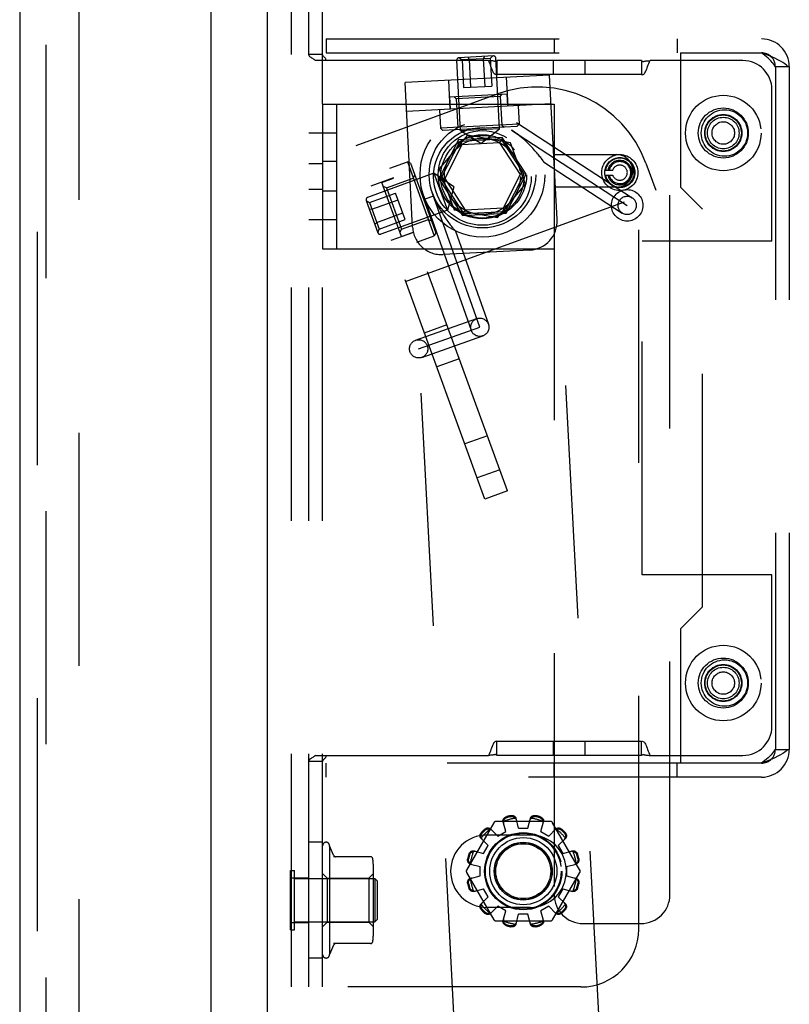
# Model space of a CAD drawing. Header units: inches. Extents: x 0 to 183, y 0 to 118.
# Tile 44 of 80: x 98.38 to 101.7, y 59.05 to 63.3. Entities that reach past the tile are written whole.
import ezdxf

# ---------------------------------------------------------------- set-up
doc = ezdxf.new("R2010")
doc.units = ezdxf.units.IN
doc.header["$LTSCALE"] = 10.065561
doc.header["$MEASUREMENT"] = 0
doc.linetypes.add('HIDDEN', pattern=[0.2, 0.1, -0.1])
doc.layers.get('0').update_dxf_attribs({"linetype": 'CONTINUOUS'})
for name, color, linetype in [('DEFAULT_2', 8, 'HIDDEN'), ('EXD_ENCLOSURE_DOOR_ASSEMBLY', 7, 'CONTINUOUS'), ('MAIN_ENCLOSURE_DOOR_ASSEMBLY', 7, 'CONTINUOUS')]:
    doc.layers.add(name, color=color, linetype=linetype)

msp = doc.modelspace()

# ---------------------------------------------------------------- linework, layer by layer
at = {"color": 3, "linetype": 'Continuous'}
msp.add_line((99.4442, 78.8073), (99.4442, 44.4333), dxfattribs=at)
at = {"layer": 'DEFAULT_2', "color": 8, "linetype": 'HIDDEN'}
for p, q in [((98.6317, 75.6048), (98.6317, 14.1359)), ((100.6839, 64.5193), (100.6839, 62.7143)), ((101.1839, 59.5193), (101.1839, 64.5193)), ((99.5492, 59.1203), (99.5492, 64.1203)), ((99.6242, 59.1203), (99.6242, 64.1203)), ((99.6842, 62.9328), (99.6842, 64.1203)), ((101.0492, 59.3703), (101.0492, 63.8703)), ((99.6992, 63.2143), (99.6992, 63.1543)), ((99.6992, 63.2143), (101.5792, 63.2143)), ((100.6836, 63.2143), (100.6836, 63.1543)), ((101.2149, 63.2143), (101.2149, 63.1543)), ((99.6842, 63.1465), (99.6242, 63.1465)), ((99.627, 63.1395), (99.6254, 63.1419)), ((99.6293, 63.1372), (99.627, 63.1395)), ((99.6319, 63.1351), (99.6293, 63.1372)), ((99.6927, 63.1338), (99.6907, 63.1358)), ((99.6992, 63.1543), (101.2292, 63.1543)), ((100.4216, 63.1405), (100.2728, 63.1327)), ((100.3829, 63.1385), (100.3777, 63.1282)), ((100.4189, 63.1404), (100.4079, 63.1298)), ((101.2292, 63.1543), (101.2292, 62.5743)), ((101.2292, 63.1543), (101.5792, 63.1543)), ((99.6348, 63.1331), (99.6318, 63.1351)), ((100.4, 63.1203), (99.6533, 63.1203)), ((99.6976, 63.1275), (99.6962, 63.1298)), ((100.2793, 62.8176), (100.2633, 63.1222)), ((100.2748, 63.1328), (100.2868, 63.1234)), ((100.4079, 63.1298), (100.2868, 63.1234)), ((100.2868, 63.1234), (100.2931, 63.0036)), ((100.3108, 63.1347), (100.3171, 63.125)), ((100.3171, 63.125), (100.3234, 63.0052)), ((100.3777, 63.1282), (100.3839, 63.0084)), ((100.4079, 63.1298), (100.4142, 63.01)), ((100.448, 62.8265), (100.4321, 63.1311)), ((100.4367, 63.1203), (100.4367, 63.0603)), ((101.0617, 63.1203), (100.4367, 63.1203)), ((100.6812, 63.0603), (100.6812, 63.1203)), ((100.8172, 63.0603), (100.8172, 63.1203)), ((101.0617, 63.1203), (101.0617, 63.0603)), ((101.0704, 63.1171), (101.0724, 63.1176)), ((101.0823, 63.1192), (101.0856, 63.1196)), ((101.4992, 63.1203), (101.0985, 63.1203)), ((101.6363, 63.0943), (101.6934, 63.0943)), ((101.6392, 63.0943), (101.6392, 60.1463)), ((101.6934, 63.0943), (101.6992, 63.0943)), ((101.6992, 63.0943), (101.6992, 60.1463)), ((100.6642, 63.0581), (100.0401, 63.0254)), ((100.4367, 63.0603), (100.4367, 63.0597)), ((101.0617, 63.0603), (100.4367, 63.0603)), ((100.6969, 62.434), (100.6642, 63.0581)), ((101.0617, 63.0603), (101.0617, 63.0597)), ((100.0728, 62.4013), (100.0401, 63.0254)), ((100.2273, 63.0352), (100.2339, 62.9104)), ((100.2931, 63.0036), (100.4142, 63.01)), ((100.477, 63.0483), (100.4835, 62.9235)), ((99.8285, 62.7543), (100.4393, 62.9766)), ((100.2315, 62.9643), (100.4802, 62.9774)), ((100.4513, 62.9658), (100.2615, 62.9559)), ((100.4513, 62.9658), (100.4607, 62.9763)), ((100.4513, 62.9658), (100.4577, 62.842)), ((100.4802, 62.9774), (100.483, 62.9234)), ((101.6242, 62.3403), (101.6242, 62.9953)), ((99.6842, 62.9328), (99.6842, 62.3078)), ((99.6842, 62.9328), (100.6842, 62.9328)), ((99.7442, 62.9328), (99.7442, 62.3078)), ((100.6708, 62.9333), (100.0466, 62.9006)), ((100.2315, 62.9643), (100.2344, 62.9104)), ((100.2615, 62.9559), (100.251, 62.9654)), ((100.2615, 62.9559), (100.268, 62.8321)), ((100.5285, 62.9258), (100.5326, 62.8459)), ((100.6842, 62.9328), (100.6842, 62.3078)), ((100.1889, 62.908), (100.1931, 62.8281)), ((100.5326, 62.8459), (100.1931, 62.8281)), ((100.4577, 62.842), (100.4683, 62.8325)), ((100.5213, 62.8536), (101.0208, 62.5284)), ((100.5232, 62.8354), (100.5326, 62.8459)), ((99.7442, 62.8078), (99.6242, 62.8078)), ((100.3096, 62.798), (100.188, 62.6532)), ((100.2036, 62.8187), (100.1931, 62.8281)), ((100.5232, 62.8354), (100.2036, 62.8187)), ((100.268, 62.8321), (100.2585, 62.8216)), ((100.448, 62.8265), (100.2793, 62.8176)), ((100.3668, 62.7621), (100.2793, 62.8176)), ((100.4958, 62.7652), (100.3096, 62.798)), ((100.3668, 62.7621), (100.448, 62.8265)), ((100.4998, 62.8205), (100.9992, 62.4953)), ((100.3843, 61.2273), (99.8285, 62.7543)), ((100.482, 61.2628), (99.9262, 62.7898)), ((100.2713, 62.7789), (100.1854, 62.6104)), ((100.276, 62.7716), (100.1941, 62.6109)), ((100.2854, 62.7571), (100.2114, 62.6118)), ((100.4601, 62.7888), (100.2713, 62.7789)), ((100.4561, 62.7811), (100.276, 62.7716)), ((100.276, 62.7716), (100.2854, 62.7571)), ((100.4483, 62.7657), (100.2854, 62.7571)), ((100.4561, 62.7811), (100.4483, 62.7657)), ((100.4483, 62.7657), (100.5371, 62.6289)), ((100.5544, 62.6298), (100.4561, 62.7811)), ((100.5631, 62.6302), (100.4601, 62.7888)), ((100.5604, 62.5875), (100.4958, 62.7652)), ((100.6839, 62.7143), (100.9539, 62.7143)), ((99.6242, 62.6759), (99.6842, 62.6759)), ((99.7442, 62.6843), (99.6842, 62.6843)), ((99.975, 62.6559), (100.0502, 62.6833)), ((100.0502, 62.6833), (100.1664, 62.3638)), ((100.063, 62.6773), (100.0502, 62.6833)), ((100.063, 62.6773), (100.1724, 62.3766)), ((100.6325, 62.6913), (100.6355, 62.687)), ((100.638, 62.6834), (100.9777, 62.4622)), ((101.0802, 62.6777), (101.1229, 62.5603)), ((100.1649, 62.6341), (99.8783, 62.5297)), ((100.0758, 62.6128), (100.0818, 62.6256)), ((100.1649, 62.6341), (100.2227, 62.4753)), ((100.2502, 62.5752), (100.1649, 62.6341)), ((100.188, 62.6532), (100.2527, 62.4755)), ((100.5371, 62.6289), (100.4631, 62.4835)), ((100.4725, 62.469), (100.5544, 62.6298)), ((100.4772, 62.4618), (100.5631, 62.6302)), ((100.5544, 62.6298), (100.5371, 62.6289)), ((100.9059, 62.6477), (100.9368, 62.6477)), ((100.9059, 62.6257), (100.9368, 62.6257)), ((99.9904, 62.6136), (99.8926, 62.5781)), ((99.9398, 62.5947), (99.9905, 62.6132)), ((100.025, 62.3607), (99.9398, 62.5947)), ((99.9593, 62.5704), (100.0758, 62.6128)), ((100.1854, 62.6104), (100.2884, 62.4519)), ((100.1941, 62.6109), (100.2114, 62.6118)), ((100.1941, 62.6109), (100.2923, 62.4596)), ((100.2114, 62.6118), (100.3002, 62.475)), ((100.4389, 62.4427), (100.5604, 62.5875)), ((99.6242, 62.5648), (99.6842, 62.5648)), ((99.7442, 62.5563), (99.6842, 62.5563)), ((99.8866, 62.507), (99.9993, 62.5481)), ((99.9593, 62.5704), (99.9465, 62.5764)), ((99.9593, 62.5704), (100.0243, 62.3919)), ((100.0408, 62.4341), (99.9993, 62.5481)), ((100.0423, 62.167), (101.1229, 62.5603)), ((100.3628, 61.969), (100.1574, 62.5513)), ((100.2502, 62.5752), (100.2227, 62.4753)), ((100.6839, 62.5743), (100.6839, 59.5193)), ((100.9539, 62.5743), (100.6839, 62.5743)), ((101.3242, 62.4793), (101.2292, 62.5743)), ((99.8723, 62.5169), (99.9233, 62.3769)), ((99.8732, 62.5144), (99.8866, 62.507)), ((99.8866, 62.507), (99.928, 62.3931)), ((99.8969, 62.4785), (100.0097, 62.5196)), ((100.1635, 62.5349), (100.1259, 62.5217)), ((100.1259, 62.5217), (100.3256, 61.9559)), ((99.8856, 62.4805), (99.8969, 62.4785)), ((99.9177, 62.4216), (100.0304, 62.4626)), ((100.2227, 62.4753), (99.9361, 62.3709)), ((100.2527, 62.4755), (100.4389, 62.4427)), ((100.2884, 62.4519), (100.4772, 62.4618)), ((100.2923, 62.4596), (100.3002, 62.475)), ((100.2923, 62.4596), (100.4725, 62.469)), ((100.4631, 62.4835), (100.3002, 62.475)), ((100.4725, 62.469), (100.4631, 62.4835)), ((101.3242, 60.7613), (101.3242, 62.4793)), ((99.7442, 62.4328), (99.6242, 62.4328)), ((99.9103, 62.4127), (99.9177, 62.4216)), ((99.928, 62.3931), (100.0408, 62.4341)), ((100.0243, 62.3919), (100.1408, 62.4343)), ((100.1408, 62.4343), (100.1536, 62.4283)), ((100.9979, 56.6918), (100.6969, 62.434)), ((99.9226, 62.3788), (99.928, 62.3931)), ((100.0759, 62.3787), (99.9781, 62.3431)), ((100.0243, 62.3919), (100.0183, 62.379)), ((100.025, 62.3607), (100.0757, 62.3792)), ((100.3737, 56.6591), (100.0728, 62.4013)), ((100.1724, 62.3766), (100.1664, 62.3638)), ((100.2581, 62.3846), (100.2565, 62.3864)), ((100.2581, 62.3846), (100.4001, 61.9821)), ((100.0913, 62.3364), (100.1664, 62.3638)), ((101.0642, 60.9003), (101.0642, 62.3403)), ((101.6242, 62.3403), (101.0642, 62.3403)), ((99.6842, 59.1203), (99.6842, 62.3078)), ((99.6842, 62.3078), (100.6842, 62.3078)), ((100.5786, 62.3026), (100.2042, 62.283)), ((100.0857, 61.9131), (100.3497, 62.0062)), ((100.0988, 61.8758), (100.3628, 61.969)), ((100.2211, 61.9798), (100.1233, 61.9442)), ((100.1119, 61.8386), (100.376, 61.9318)), ((100.2744, 61.8332), (100.1767, 61.7977)), ((100.3955, 61.5006), (100.2978, 61.465)), ((100.4488, 61.354), (100.3511, 61.3184)), ((100.482, 61.2628), (100.3843, 61.2273)), ((101.6242, 60.9003), (101.0642, 60.9003)), ((101.6242, 60.2453), (101.6242, 60.9003)), ((101.2292, 60.6663), (101.3242, 60.7613)), ((101.2292, 60.6663), (101.2292, 60.0863)), ((100.4367, 60.181), (100.4338, 60.1812)), ((100.4367, 60.1803), (100.4367, 60.181)), ((100.4367, 60.1203), (100.4367, 60.1803)), ((101.0617, 60.1803), (100.4367, 60.1803)), ((100.6812, 60.1203), (100.6812, 60.1803)), ((100.8172, 60.1203), (100.8172, 60.1803)), ((101.0617, 60.1803), (101.0617, 60.181)), ((101.0617, 60.1203), (101.0617, 60.1803)), ((99.6533, 60.1203), (99.6509, 60.1179)), ((99.6533, 60.1203), (100.4, 60.1203)), ((101.0617, 60.1203), (100.4367, 60.1203)), ((101.0752, 60.1225), (101.0771, 60.1221)), ((101.0985, 60.1203), (101.4992, 60.1203)), ((101.6363, 60.1463), (101.6934, 60.1463)), ((101.6934, 60.1463), (101.6992, 60.1463)), ((99.6245, 60.0964), (99.6242, 60.0942)), ((99.6842, 60.0942), (99.6242, 60.0942)), ((99.6254, 60.0988), (99.6245, 60.0964)), ((99.627, 60.1011), (99.6254, 60.0987)), ((99.6293, 60.1034), (99.627, 60.1011)), ((99.6319, 60.1055), (99.6293, 60.1034)), ((99.638, 60.1095), (99.6348, 60.1075)), ((99.6888, 60.1029), (99.687, 60.1009)), ((99.6927, 60.1068), (99.6907, 60.1049)), ((99.6985, 60.1156), (99.6976, 60.1132)), ((99.6992, 60.0263), (99.6992, 60.0863)), ((101.2292, 60.0863), (99.6992, 60.0863)), ((100.6836, 60.0263), (100.6836, 60.0863)), ((101.2149, 60.0263), (101.2149, 60.0863)), ((101.5792, 60.0863), (101.2292, 60.0863)), ((101.5792, 60.0263), (99.6992, 60.0263)), ((100.4238, 59.8298), (100.3057, 59.6253)), ((100.6685, 59.8348), (100.4324, 59.8348)), ((100.4748, 59.7914), (100.4632, 59.8335)), ((100.5305, 59.8063), (100.5195, 59.8486)), ((100.5705, 59.8063), (100.5815, 59.8486)), ((100.6262, 59.7914), (100.6377, 59.8335)), ((100.7953, 59.6253), (100.6772, 59.8298)), ((100.4095, 59.8025), (100.4402, 59.7714)), ((100.4402, 59.7714), (100.4748, 59.7914)), ((100.5305, 59.8063), (100.5705, 59.8063)), ((100.6262, 59.7914), (100.6608, 59.7714)), ((100.6608, 59.7714), (100.6915, 59.8025)), ((99.6842, 59.7453), (99.6242, 59.7453)), ((100.3683, 59.7613), (100.3994, 59.7307)), ((100.393, 59.7766), (100.5805, 59.7766)), ((100.7016, 59.7307), (100.7326, 59.7613)), ((99.7142, 59.7303), (99.7142, 59.2603)), ((99.7318, 59.6893), (99.7142, 59.7303)), ((100.3373, 59.7076), (100.3794, 59.696)), ((100.3794, 59.696), (100.3994, 59.7307)), ((100.7016, 59.7307), (100.7216, 59.696)), ((100.7216, 59.696), (100.7636, 59.7076)), ((99.8907, 59.6828), (99.7309, 59.6828)), ((100.3223, 59.6513), (100.3645, 59.6403)), ((100.7365, 59.6403), (100.7787, 59.6513)), ((99.5452, 59.3673), (99.5452, 59.6233)), ((99.5452, 59.6233), (99.5632, 59.6233)), ((99.5632, 59.3673), (99.5632, 59.6233)), ((99.7042, 59.5903), (99.6842, 59.6103)), ((99.8832, 59.5903), (99.9032, 59.6103)), ((99.9032, 59.3436), (99.9032, 59.647)), ((100.3057, 59.6153), (100.4238, 59.4108)), ((100.3645, 59.6003), (100.3645, 59.6403)), ((100.6772, 59.4108), (100.7953, 59.6153)), ((100.7365, 59.6403), (100.7365, 59.6003)), ((99.5492, 59.5919), (99.6242, 59.5919)), ((99.5632, 59.5893), (99.9102, 59.5893)), ((99.7042, 59.5903), (99.7042, 59.4003)), ((99.7042, 59.5903), (99.8832, 59.5903)), ((99.8832, 59.5903), (99.8832, 59.4003)), ((99.9102, 59.5893), (99.9102, 59.4013)), ((99.9202, 59.5793), (99.9102, 59.5893)), ((99.9202, 59.5793), (99.9202, 59.4113)), ((100.3223, 59.5893), (100.3645, 59.6003)), ((100.7365, 59.6003), (100.7787, 59.5893)), ((100.3373, 59.5331), (100.3794, 59.5447)), ((100.3994, 59.51), (100.3794, 59.5447)), ((100.7216, 59.5447), (100.7016, 59.51)), ((100.7216, 59.5447), (100.7636, 59.5331)), ((100.3683, 59.4794), (100.3994, 59.51)), ((100.7016, 59.51), (100.7326, 59.4794)), ((100.5805, 59.4641), (100.393, 59.4641)), ((100.4095, 59.4382), (100.4402, 59.4692)), ((100.4748, 59.4492), (100.4402, 59.4692)), ((100.4632, 59.4072), (100.4748, 59.4492)), ((100.6608, 59.4692), (100.6262, 59.4492)), ((100.6377, 59.4072), (100.6262, 59.4492)), ((100.6608, 59.4692), (100.6915, 59.4382)), ((99.5492, 59.3988), (99.6242, 59.3988)), ((99.5632, 59.4013), (99.9102, 59.4013)), ((99.7042, 59.4003), (99.6842, 59.3803)), ((99.7042, 59.4003), (99.8832, 59.4003)), ((99.8832, 59.4003), (99.9032, 59.3803)), ((99.9202, 59.4113), (99.9102, 59.4013)), ((100.4324, 59.4058), (100.6685, 59.4058)), ((100.5195, 59.3921), (100.5305, 59.4343)), ((100.5705, 59.4343), (100.5305, 59.4343)), ((100.5815, 59.3921), (100.5705, 59.4343)), ((99.5452, 59.3673), (99.5632, 59.3673)), ((100.8089, 59.3943), (101.0589, 59.3943)), ((99.7318, 59.3014), (99.7142, 59.2603)), ((99.8907, 59.3078), (99.7309, 59.3078)), ((99.6842, 59.2453), (99.6242, 59.2453)), ((100.7992, 59.1203), (99.5492, 59.1203))]:
    msp.add_line(p, q, dxfattribs=at)
for points in [[(99.6254, 63.1419), (99.6245, 63.1442), (99.6242, 63.1465)], [(99.6962, 63.1298), (99.6945, 63.1319), (99.6927, 63.1338), (99.6907, 63.1358), (99.6888, 63.1377), (99.687, 63.1398), (99.6855, 63.142), (99.6846, 63.1442), (99.6842, 63.1465)], [(101.6934, 63.0943), (101.6878, 63.1003), (101.6806, 63.1063), (101.6717, 63.1123), (101.6614, 63.1183), (101.6498, 63.1243), (101.637, 63.1303), (101.6234, 63.1363), (101.6091, 63.1423), (101.5943, 63.1483), (101.5792, 63.1543)], [(101.6255, 63.1123), (101.6203, 63.1183), (101.6145, 63.1243), (101.6081, 63.1303), (101.6013, 63.1363), (101.5942, 63.1423), (101.5868, 63.1483), (101.5792, 63.1543)], [(99.6413, 63.1292), (99.638, 63.1312), (99.6348, 63.1331)], [(99.6509, 63.1227), (99.6481, 63.125), (99.6448, 63.1271), (99.6413, 63.1292), (99.638, 63.1312)], [(99.6533, 63.1203), (99.6509, 63.1227), (99.648, 63.125), (99.6448, 63.1271)], [(99.6988, 63.1203), (99.6989, 63.1227), (99.6985, 63.1251), (99.6976, 63.1275)], [(100.4112, 63.0948), (100.4088, 63.1015), (100.4061, 63.1082), (100.4032, 63.1145), (100.4, 63.1203)], [(100.4129, 63.1196), (100.4091, 63.1199), (100.4048, 63.1201), (100.4, 63.1203)], [(100.4367, 63.0597), (100.4338, 63.0595), (100.4308, 63.0601), (100.4278, 63.0616), (100.425, 63.0642), (100.4224, 63.0678), (100.42, 63.0721), (100.4178, 63.077), (100.4156, 63.0824), (100.4135, 63.0884), (100.4112, 63.0948), (100.4088, 63.1015), (100.4061, 63.1082), (100.4032, 63.1145), (100.4, 63.1203)], [(100.4261, 63.1176), (100.4248, 63.1179), (100.4232, 63.1182), (100.4213, 63.1186), (100.4189, 63.1189), (100.4161, 63.1192), (100.4129, 63.1196), (100.4091, 63.1199), (100.4048, 63.1201)], [(100.4313, 63.117), (100.4303, 63.1168), (100.4295, 63.1168), (100.4288, 63.1169), (100.428, 63.1171), (100.4261, 63.1176)], [(100.4325, 63.1174), (100.4313, 63.117), (100.4303, 63.1168)], [(100.4367, 63.119), (100.4342, 63.118), (100.4325, 63.1174)], [(101.0617, 63.119), (101.0642, 63.118), (101.066, 63.1174), (101.0672, 63.117), (101.0681, 63.1168), (101.0689, 63.1168), (101.0697, 63.1169), (101.0704, 63.1171)], [(101.0642, 63.118), (101.066, 63.1174), (101.0672, 63.117), (101.0681, 63.1168)], [(101.0724, 63.1176), (101.0736, 63.1179), (101.0752, 63.1182), (101.0772, 63.1185), (101.0795, 63.1189), (101.0823, 63.1192), (101.0856, 63.1196), (101.0894, 63.1199), (101.0937, 63.1201)], [(101.0828, 63.0824), (101.085, 63.0884), (101.0873, 63.0948), (101.0897, 63.1015), (101.0924, 63.1082), (101.0953, 63.1145), (101.0985, 63.1203)], [(101.0873, 63.0948), (101.0897, 63.1015), (101.0924, 63.1082), (101.0953, 63.1145), (101.0985, 63.1203)], [(101.0894, 63.1199), (101.0937, 63.1201), (101.0985, 63.1203)], [(101.6255, 63.1123), (101.6299, 63.1063), (101.6335, 63.1003), (101.6363, 63.0943)], [(100.4178, 63.077), (100.4156, 63.0824), (100.4135, 63.0884)], [(101.0617, 63.0597), (101.0647, 63.0595), (101.0676, 63.0601), (101.0706, 63.0617), (101.0735, 63.0642), (101.0761, 63.0678), (101.0785, 63.0721), (101.0807, 63.077), (101.0828, 63.0824), (101.085, 63.0884)], [(100.3122, 62.7893), (100.3179, 62.7913), (100.3236, 62.7931), (100.3294, 62.7946), (100.3352, 62.796), (100.341, 62.7972), (100.3469, 62.7982), (100.3529, 62.7991), (100.3588, 62.7997), (100.3648, 62.8001), (100.3708, 62.8003), (100.3768, 62.8003), (100.3828, 62.8001), (100.3887, 62.7997), (100.3947, 62.7992), (100.4006, 62.7984), (100.4065, 62.7974), (100.4124, 62.7962), (100.4182, 62.7949)], [(100.3122, 62.7893), (100.3179, 62.7905), (100.3237, 62.7915), (100.3295, 62.7924), (100.3353, 62.7933), (100.3412, 62.794), (100.3471, 62.7947), (100.3531, 62.7953), (100.359, 62.7957), (100.365, 62.7961), (100.371, 62.7964), (100.377, 62.7965), (100.383, 62.7966), (100.3889, 62.7965), (100.3948, 62.7964), (100.4008, 62.7962), (100.4066, 62.7958), (100.4124, 62.7954), (100.4182, 62.7949)], [(100.6131, 62.717), (100.6093, 62.7217), (100.6053, 62.7265), (100.6011, 62.7315), (100.5967, 62.7365), (100.592, 62.7417), (100.5872, 62.7469), (100.5823, 62.7521), (100.5772, 62.7574), (100.5719, 62.7626), (100.5665, 62.7678), (100.5609, 62.773), (100.5553, 62.7781), (100.5495, 62.7832), (100.5436, 62.7882), (100.5376, 62.7931), (100.5315, 62.7979), (100.5253, 62.8026), (100.5191, 62.8073), (100.5127, 62.8118), (100.5063, 62.8162), (100.4998, 62.8205)], [(100.6131, 62.717), (100.6166, 62.7125), (100.6199, 62.7083), (100.623, 62.7043), (100.6258, 62.7005), (100.6283, 62.6971), (100.6305, 62.694), (100.6325, 62.6913)], [(100.6355, 62.687), (100.6374, 62.6843), (100.638, 62.6834)], [(100.1635, 62.5349), (100.1664, 62.5277), (100.1694, 62.5206), (100.1726, 62.5136), (100.1758, 62.5066), (100.1792, 62.4997), (100.1826, 62.4928), (100.1862, 62.4861), (100.1898, 62.4794), (100.1935, 62.4729), (100.1973, 62.4665), (100.2011, 62.4602), (100.205, 62.454), (100.2089, 62.4481), (100.2128, 62.4422), (100.2167, 62.4366), (100.2205, 62.4312), (100.2243, 62.426), (100.228, 62.421), (100.2316, 62.4163), (100.2351, 62.4118), (100.2384, 62.4077)], [(100.2565, 62.3864), (100.2537, 62.3896), (100.2518, 62.3917), (100.2496, 62.3942), (100.2472, 62.3971), (100.2445, 62.4003), (100.2416, 62.4038), (100.2384, 62.4077)], [(100.4338, 60.1812), (100.4308, 60.1806), (100.4278, 60.179), (100.425, 60.1764), (100.4224, 60.1729), (100.42, 60.1685), (100.4178, 60.1636), (100.4156, 60.1582)], [(101.0617, 60.181), (101.0647, 60.1812), (101.0677, 60.1806), (101.0706, 60.179), (101.0735, 60.1764), (101.0761, 60.1729), (101.0785, 60.1685), (101.0807, 60.1636), (101.0828, 60.1582), (101.085, 60.1522), (101.0872, 60.1459), (101.0897, 60.1391), (101.0924, 60.1325), (101.0953, 60.1262), (101.0985, 60.1203)], [(99.6533, 60.1203), (99.6509, 60.1179), (99.6481, 60.1157), (99.6448, 60.1136)], [(99.6988, 60.1203), (99.6989, 60.118), (99.6985, 60.1156)], [(100.4156, 60.1582), (100.4135, 60.1522), (100.4112, 60.1459), (100.4088, 60.1391), (100.4061, 60.1325), (100.4032, 60.1262), (100.4, 60.1203)], [(100.428, 60.1236), (100.4261, 60.1231), (100.4248, 60.1228), (100.4233, 60.1225), (100.4213, 60.1221), (100.419, 60.1218), (100.4161, 60.1214), (100.4129, 60.1211), (100.4091, 60.1208), (100.4048, 60.1205), (100.4, 60.1203)], [(100.4367, 60.1217), (100.4342, 60.1227), (100.4325, 60.1233), (100.4313, 60.1237), (100.4303, 60.1238), (100.4295, 60.1238), (100.4288, 60.1237), (100.428, 60.1236)], [(101.0617, 60.1217), (101.0642, 60.1227), (101.066, 60.1233), (101.0672, 60.1237), (101.0681, 60.1238), (101.0689, 60.1238), (101.0697, 60.1237), (101.0704, 60.1236), (101.0724, 60.1231)], [(101.0724, 60.1231), (101.0736, 60.1228), (101.0752, 60.1225)], [(101.0771, 60.1221), (101.0795, 60.1218), (101.0823, 60.1214), (101.0856, 60.1211), (101.0894, 60.1208), (101.0936, 60.1205), (101.0985, 60.1203)], [(101.6934, 60.1463), (101.6878, 60.1403), (101.6806, 60.1343), (101.6717, 60.1283), (101.6614, 60.1223), (101.6498, 60.1163), (101.637, 60.1103), (101.6234, 60.1043), (101.6091, 60.0983), (101.5943, 60.0923), (101.5792, 60.0863)], [(101.6363, 60.1463), (101.6335, 60.1403), (101.6299, 60.1343), (101.6255, 60.1283), (101.6203, 60.1223), (101.6145, 60.1163), (101.6081, 60.1103), (101.6013, 60.1043), (101.5942, 60.0983), (101.5868, 60.0923), (101.5792, 60.0863)], [(99.6413, 60.1115), (99.638, 60.1095), (99.6348, 60.1075), (99.6318, 60.1055)], [(99.648, 60.1157), (99.6448, 60.1135), (99.6413, 60.1115)], [(99.6976, 60.1132), (99.6962, 60.1109), (99.6945, 60.1088), (99.6927, 60.1068), (99.6907, 60.1049), (99.6888, 60.1029), (99.687, 60.1009), (99.6855, 60.0987), (99.6846, 60.0965), (99.6842, 60.0942)], [(100.4632, 59.8335), (100.4629, 59.8353), (100.4627, 59.8371), (100.4628, 59.839), (100.4631, 59.8409), (100.4637, 59.8428), (100.4645, 59.8447), (100.4655, 59.8464), (100.4667, 59.8481), (100.4681, 59.8497), (100.4697, 59.8511), (100.4715, 59.8524), (100.4734, 59.8535), (100.4754, 59.8545), (100.4774, 59.8552)], [(100.4655, 59.8353), (100.4651, 59.8338), (100.4648, 59.8323), (100.4647, 59.8308), (100.4647, 59.8292), (100.4649, 59.8278), (100.4652, 59.8264)], [(100.4655, 59.8353), (100.4657, 59.8364), (100.466, 59.8374), (100.4662, 59.8384), (100.4666, 59.8394), (100.467, 59.8403), (100.4674, 59.8413), (100.4678, 59.8422), (100.4683, 59.8431), (100.4689, 59.8441), (100.4696, 59.845), (100.4703, 59.8459), (100.4711, 59.8468), (100.472, 59.8477), (100.473, 59.8485), (100.4741, 59.8494), (100.4754, 59.8501), (100.4769, 59.8508), (100.4785, 59.8514)], [(100.4963, 59.8603), (100.4985, 59.8607), (100.5006, 59.8608), (100.5029, 59.8608), (100.505, 59.8606), (100.5072, 59.8601), (100.5092, 59.8595), (100.511, 59.8586), (100.5128, 59.8576), (100.5144, 59.8564), (100.5158, 59.8551), (100.5171, 59.8536), (100.5181, 59.8519), (100.5189, 59.8503), (100.5195, 59.8486)], [(100.4973, 59.8565), (100.499, 59.8568), (100.5006, 59.8569), (100.5021, 59.8569), (100.5035, 59.8567), (100.5048, 59.8565), (100.5061, 59.8561), (100.5072, 59.8558), (100.5083, 59.8553), (100.5093, 59.8549), (100.5102, 59.8544), (100.5111, 59.8538), (100.512, 59.8532), (100.5128, 59.8526), (100.5136, 59.852), (100.5144, 59.8513), (100.5152, 59.8506), (100.5159, 59.8498), (100.5166, 59.849)], [(100.5213, 59.8414), (100.5209, 59.8428), (100.5203, 59.8441), (100.5196, 59.8455), (100.5187, 59.8467), (100.5177, 59.8479), (100.5166, 59.849)], [(100.5844, 59.849), (100.5833, 59.8479), (100.5823, 59.8467), (100.5814, 59.8455), (100.5807, 59.8441), (100.5801, 59.8428), (100.5796, 59.8414)], [(100.5815, 59.8486), (100.5821, 59.8503), (100.5829, 59.8519), (100.5839, 59.8536), (100.5851, 59.8551), (100.5866, 59.8564), (100.5882, 59.8576), (100.5899, 59.8586), (100.5918, 59.8595), (100.5938, 59.8601), (100.5959, 59.8606), (100.5981, 59.8608), (100.6003, 59.8608), (100.6025, 59.8607), (100.6047, 59.8603)], [(100.5844, 59.849), (100.5851, 59.8498), (100.5858, 59.8506), (100.5866, 59.8513), (100.5873, 59.852), (100.5881, 59.8526), (100.589, 59.8532), (100.5898, 59.8538), (100.5908, 59.8544), (100.5917, 59.8549), (100.5927, 59.8553), (100.5938, 59.8558), (100.5949, 59.8561), (100.5961, 59.8565), (100.5974, 59.8567), (100.5989, 59.8569), (100.6004, 59.8569), (100.602, 59.8568), (100.6037, 59.8565)], [(100.6225, 59.8514), (100.6241, 59.8508), (100.6256, 59.8501), (100.6269, 59.8494), (100.628, 59.8485), (100.629, 59.8476), (100.6299, 59.8468), (100.6307, 59.8459), (100.6314, 59.845), (100.6321, 59.844), (100.6326, 59.8431), (100.6331, 59.8422), (100.6336, 59.8413), (100.634, 59.8403), (100.6344, 59.8394), (100.6347, 59.8384), (100.635, 59.8374), (100.6352, 59.8364), (100.6355, 59.8353)], [(100.6235, 59.8552), (100.6256, 59.8545), (100.6276, 59.8535), (100.6295, 59.8524), (100.6313, 59.8511), (100.6329, 59.8497), (100.6343, 59.8481), (100.6355, 59.8464), (100.6365, 59.8447), (100.6373, 59.8428), (100.6378, 59.8409), (100.6382, 59.839), (100.6383, 59.8371), (100.6381, 59.8353), (100.6377, 59.8335)], [(100.6358, 59.8264), (100.6361, 59.8278), (100.6363, 59.8292), (100.6363, 59.8308), (100.6362, 59.8323), (100.6359, 59.8338), (100.6355, 59.8353)], [(100.3683, 59.7613), (100.3671, 59.7627), (100.3661, 59.7642), (100.3652, 59.7659), (100.3645, 59.7677), (100.3641, 59.7696), (100.3638, 59.7716), (100.3638, 59.7736), (100.364, 59.7757), (100.3645, 59.7777), (100.3651, 59.7798), (100.366, 59.7818), (100.3671, 59.7838), (100.3684, 59.7856), (100.3698, 59.7872)], [(100.3694, 59.764), (100.3691, 59.765), (100.3688, 59.766), (100.3685, 59.767), (100.3683, 59.7681), (100.3681, 59.7691), (100.368, 59.7701), (100.368, 59.7712), (100.3679, 59.7722), (100.368, 59.7733), (100.3681, 59.7744), (100.3682, 59.7756), (100.3685, 59.7767), (100.3688, 59.7779), (100.3693, 59.7792), (100.3698, 59.7805), (100.3706, 59.7818), (100.3715, 59.7831), (100.3725, 59.7845)], [(100.3836, 59.801), (100.3853, 59.8025), (100.3871, 59.8037), (100.389, 59.8048), (100.391, 59.8057), (100.3931, 59.8063), (100.3951, 59.8068), (100.3972, 59.807), (100.3992, 59.807), (100.4012, 59.8067), (100.4031, 59.8063), (100.4049, 59.8056), (100.4066, 59.8047), (100.4082, 59.8037), (100.4095, 59.8025)], [(100.3863, 59.7983), (100.3877, 59.7993), (100.389, 59.8003), (100.3903, 59.801), (100.3916, 59.8016), (100.3929, 59.802), (100.3941, 59.8023), (100.3953, 59.8026), (100.3964, 59.8027), (100.3975, 59.8028), (100.3986, 59.8029), (100.3997, 59.8029), (100.4007, 59.8028), (100.4017, 59.8027), (100.4028, 59.8025), (100.4038, 59.8023), (100.4048, 59.802), (100.4058, 59.8018), (100.4068, 59.8014)], [(100.4147, 59.7972), (100.4136, 59.7982), (100.4124, 59.7991), (100.4112, 59.7999), (100.4098, 59.8005), (100.4083, 59.801), (100.4068, 59.8014)], [(100.6942, 59.8014), (100.6927, 59.801), (100.6912, 59.8005), (100.6898, 59.7999), (100.6885, 59.7991), (100.6873, 59.7982), (100.6863, 59.7972)], [(100.6915, 59.8025), (100.6928, 59.8037), (100.6943, 59.8047), (100.696, 59.8056), (100.6979, 59.8063), (100.6998, 59.8067), (100.7018, 59.807), (100.7038, 59.807), (100.7058, 59.8068), (100.7079, 59.8063), (100.71, 59.8057), (100.712, 59.8048), (100.7139, 59.8037), (100.7157, 59.8025), (100.7174, 59.801)], [(100.6942, 59.8014), (100.6952, 59.8018), (100.6962, 59.802), (100.6972, 59.8023), (100.6982, 59.8025), (100.6992, 59.8027), (100.7003, 59.8028), (100.7013, 59.8029), (100.7024, 59.8029), (100.7035, 59.8028), (100.7046, 59.8027), (100.7057, 59.8026), (100.7069, 59.8023), (100.7081, 59.802), (100.7093, 59.8016), (100.7106, 59.801), (100.712, 59.8003), (100.7133, 59.7993), (100.7146, 59.7983)], [(100.7284, 59.7845), (100.7295, 59.7831), (100.7304, 59.7818), (100.7311, 59.7805), (100.7317, 59.7792), (100.7322, 59.7779), (100.7325, 59.7767), (100.7327, 59.7755), (100.7329, 59.7744), (100.733, 59.7733), (100.733, 59.7722), (100.733, 59.7712), (100.7329, 59.7701), (100.7328, 59.7691), (100.7327, 59.7681), (100.7325, 59.767), (100.7322, 59.766), (100.7319, 59.765), (100.7316, 59.764)], [(100.7312, 59.7872), (100.7326, 59.7856), (100.7339, 59.7838), (100.7349, 59.7818), (100.7358, 59.7798), (100.7365, 59.7777), (100.7369, 59.7757), (100.7371, 59.7736), (100.7371, 59.7716), (100.7369, 59.7696), (100.7364, 59.7677), (100.7358, 59.7659), (100.7349, 59.7642), (100.7338, 59.7627), (100.7326, 59.7613)], [(100.3694, 59.764), (100.3698, 59.7625), (100.3703, 59.761), (100.371, 59.7597), (100.3717, 59.7584), (100.3726, 59.7572), (100.3736, 59.7561)], [(100.7274, 59.7561), (100.7284, 59.7572), (100.7292, 59.7584), (100.73, 59.7597), (100.7307, 59.761), (100.7312, 59.7625), (100.7316, 59.764)], [(100.3156, 59.6934), (100.3163, 59.6954), (100.3173, 59.6974), (100.3184, 59.6993), (100.3197, 59.7011), (100.3212, 59.7027), (100.3227, 59.7041), (100.3244, 59.7053), (100.3261, 59.7063), (100.328, 59.7071), (100.3299, 59.7077), (100.3318, 59.708), (100.3337, 59.7081), (100.3355, 59.708), (100.3373, 59.7076)], [(100.3194, 59.6924), (100.32, 59.694), (100.3207, 59.6954), (100.3215, 59.6967), (100.3223, 59.6979), (100.3232, 59.6989), (100.324, 59.6998), (100.3249, 59.7006), (100.3259, 59.7013), (100.3268, 59.7019), (100.3277, 59.7025), (100.3286, 59.703), (100.3295, 59.7034), (100.3305, 59.7039), (100.3315, 59.7042), (100.3324, 59.7046), (100.3334, 59.7049), (100.3345, 59.7051), (100.3355, 59.7053)], [(100.3444, 59.7056), (100.343, 59.7059), (100.3416, 59.7061), (100.3401, 59.7061), (100.3385, 59.706), (100.337, 59.7057), (100.3355, 59.7053)], [(100.7655, 59.7053), (100.764, 59.7057), (100.7624, 59.706), (100.7609, 59.7061), (100.7594, 59.7061), (100.7579, 59.7059), (100.7565, 59.7056)], [(100.7636, 59.7076), (100.7654, 59.708), (100.7673, 59.7081), (100.7692, 59.708), (100.7711, 59.7077), (100.773, 59.7071), (100.7748, 59.7063), (100.7766, 59.7053), (100.7782, 59.7041), (100.7798, 59.7027), (100.7813, 59.7011), (100.7826, 59.6993), (100.7837, 59.6974), (100.7846, 59.6954), (100.7854, 59.6934)], [(100.7655, 59.7053), (100.7665, 59.7051), (100.7675, 59.7049), (100.7685, 59.7046), (100.7695, 59.7042), (100.7705, 59.7039), (100.7714, 59.7034), (100.7724, 59.703), (100.7733, 59.7025), (100.7742, 59.7019), (100.7751, 59.7013), (100.776, 59.7005), (100.7769, 59.6997), (100.7778, 59.6989), (100.7787, 59.6978), (100.7795, 59.6967), (100.7803, 59.6954), (100.781, 59.694), (100.7816, 59.6924)], [(100.3223, 59.6513), (100.3205, 59.6519), (100.3189, 59.6527), (100.3173, 59.6537), (100.3158, 59.655), (100.3144, 59.6564), (100.3132, 59.658), (100.3122, 59.6598), (100.3114, 59.6616), (100.3107, 59.6637), (100.3102, 59.6658), (100.31, 59.668), (100.31, 59.6702), (100.3101, 59.6724), (100.3105, 59.6745)], [(100.3218, 59.6542), (100.321, 59.6549), (100.3203, 59.6557), (100.3195, 59.6564), (100.3188, 59.6572), (100.3182, 59.658), (100.3176, 59.6588), (100.317, 59.6597), (100.3165, 59.6606), (100.3159, 59.6616), (100.3155, 59.6626), (100.315, 59.6636), (100.3147, 59.6648), (100.3143, 59.666), (100.3141, 59.6673), (100.314, 59.6687), (100.3139, 59.6702), (100.314, 59.6718), (100.3143, 59.6735)], [(100.3218, 59.6542), (100.3229, 59.6531), (100.3241, 59.6521), (100.3253, 59.6512), (100.3267, 59.6505), (100.328, 59.6499), (100.3294, 59.6495)], [(100.7716, 59.6495), (100.773, 59.6499), (100.7743, 59.6505), (100.7756, 59.6512), (100.7769, 59.6521), (100.7781, 59.6531), (100.7792, 59.6542)], [(100.7904, 59.6745), (100.7908, 59.6724), (100.791, 59.6702), (100.791, 59.668), (100.7907, 59.6658), (100.7903, 59.6637), (100.7896, 59.6616), (100.7888, 59.6598), (100.7878, 59.658), (100.7866, 59.6564), (100.7852, 59.655), (100.7837, 59.6537), (100.7821, 59.6527), (100.7804, 59.6519), (100.7787, 59.6513)], [(100.7866, 59.6735), (100.7869, 59.6718), (100.787, 59.6702), (100.787, 59.6687), (100.7869, 59.6673), (100.7866, 59.666), (100.7863, 59.6648), (100.7859, 59.6636), (100.7855, 59.6625), (100.785, 59.6615), (100.7845, 59.6606), (100.784, 59.6597), (100.7834, 59.6588), (100.7828, 59.658), (100.7821, 59.6572), (100.7814, 59.6564), (100.7807, 59.6556), (100.78, 59.6549), (100.7792, 59.6542)], [(100.3105, 59.5661), (100.3101, 59.5683), (100.31, 59.5705), (100.31, 59.5727), (100.3102, 59.5749), (100.3107, 59.577), (100.3114, 59.579), (100.3122, 59.5809), (100.3132, 59.5826), (100.3144, 59.5842), (100.3158, 59.5857), (100.3173, 59.5869), (100.3189, 59.588), (100.3205, 59.5887), (100.3223, 59.5893)], [(100.3143, 59.5671), (100.314, 59.5688), (100.3139, 59.5705), (100.314, 59.572), (100.3141, 59.5734), (100.3143, 59.5747), (100.3147, 59.5759), (100.315, 59.577), (100.3155, 59.5781), (100.3159, 59.5791), (100.3165, 59.5801), (100.317, 59.581), (100.3176, 59.5818), (100.3182, 59.5827), (100.3188, 59.5835), (100.3195, 59.5843), (100.3203, 59.585), (100.321, 59.5857), (100.3218, 59.5864)], [(100.3294, 59.5912), (100.328, 59.5907), (100.3267, 59.5902), (100.3253, 59.5894), (100.3241, 59.5886), (100.3229, 59.5876), (100.3218, 59.5864)], [(100.7792, 59.5864), (100.7781, 59.5876), (100.7769, 59.5886), (100.7756, 59.5894), (100.7743, 59.5902), (100.773, 59.5907), (100.7716, 59.5912)], [(100.7787, 59.5893), (100.7804, 59.5887), (100.7821, 59.588), (100.7837, 59.5869), (100.7852, 59.5857), (100.7866, 59.5842), (100.7878, 59.5826), (100.7888, 59.5809), (100.7896, 59.579), (100.7903, 59.577), (100.7907, 59.5749), (100.791, 59.5727), (100.791, 59.5705), (100.7908, 59.5683), (100.7904, 59.5661)], [(100.7792, 59.5864), (100.78, 59.5857), (100.7807, 59.585), (100.7814, 59.5843), (100.7821, 59.5835), (100.7828, 59.5827), (100.7834, 59.5818), (100.784, 59.581), (100.7845, 59.5801), (100.785, 59.5791), (100.7855, 59.5781), (100.7859, 59.577), (100.7863, 59.5759), (100.7866, 59.5747), (100.7869, 59.5734), (100.787, 59.572), (100.787, 59.5704), (100.7869, 59.5688), (100.7866, 59.5671)], [(100.3373, 59.5331), (100.3355, 59.5327), (100.3337, 59.5326), (100.3318, 59.5326), (100.3299, 59.533), (100.328, 59.5335), (100.3261, 59.5343), (100.3244, 59.5353), (100.3227, 59.5365), (100.3212, 59.538), (100.3197, 59.5396), (100.3184, 59.5413), (100.3173, 59.5432), (100.3163, 59.5452), (100.3156, 59.5473)], [(100.3355, 59.5354), (100.3345, 59.5356), (100.3334, 59.5358), (100.3324, 59.5361), (100.3315, 59.5364), (100.3305, 59.5368), (100.3295, 59.5372), (100.3286, 59.5377), (100.3277, 59.5382), (100.3267, 59.5388), (100.3258, 59.5394), (100.3249, 59.5401), (100.324, 59.5409), (100.3232, 59.5418), (100.3223, 59.5428), (100.3214, 59.544), (100.3207, 59.5453), (100.32, 59.5467), (100.3194, 59.5483)], [(100.3355, 59.5354), (100.337, 59.5349), (100.3385, 59.5346), (100.3401, 59.5345), (100.3416, 59.5345), (100.343, 59.5347), (100.3444, 59.535)], [(100.7565, 59.535), (100.7579, 59.5347), (100.7594, 59.5345), (100.7609, 59.5345), (100.7624, 59.5346), (100.764, 59.5349), (100.7655, 59.5354)], [(100.7854, 59.5473), (100.7846, 59.5452), (100.7837, 59.5432), (100.7826, 59.5413), (100.7813, 59.5396), (100.7798, 59.538), (100.7782, 59.5365), (100.7766, 59.5353), (100.7748, 59.5343), (100.773, 59.5335), (100.7711, 59.533), (100.7692, 59.5326), (100.7673, 59.5326), (100.7654, 59.5327), (100.7636, 59.5331)], [(100.7816, 59.5483), (100.781, 59.5467), (100.7803, 59.5452), (100.7795, 59.5439), (100.7787, 59.5428), (100.7778, 59.5418), (100.7769, 59.5409), (100.776, 59.5401), (100.7751, 59.5394), (100.7742, 59.5388), (100.7733, 59.5382), (100.7724, 59.5377), (100.7714, 59.5372), (100.7705, 59.5368), (100.7695, 59.5364), (100.7685, 59.5361), (100.7675, 59.5358), (100.7665, 59.5356), (100.7655, 59.5354)], [(100.3736, 59.4845), (100.3726, 59.4835), (100.3717, 59.4823), (100.371, 59.481), (100.3703, 59.4796), (100.3698, 59.4782), (100.3694, 59.4766)], [(100.7316, 59.4766), (100.7312, 59.4782), (100.7307, 59.4796), (100.73, 59.481), (100.7292, 59.4823), (100.7284, 59.4835), (100.7274, 59.4845)], [(100.3698, 59.4534), (100.3684, 59.4551), (100.3671, 59.4569), (100.366, 59.4588), (100.3651, 59.4609), (100.3645, 59.4629), (100.364, 59.465), (100.3638, 59.467), (100.3638, 59.469), (100.3641, 59.471), (100.3645, 59.473), (100.3652, 59.4748), (100.3661, 59.4765), (100.3671, 59.478), (100.3683, 59.4794)], [(100.3725, 59.4562), (100.3715, 59.4575), (100.3706, 59.4589), (100.3698, 59.4602), (100.3692, 59.4615), (100.3688, 59.4627), (100.3685, 59.4639), (100.3682, 59.4651), (100.3681, 59.4663), (100.368, 59.4674), (100.3679, 59.4685), (100.368, 59.4695), (100.368, 59.4705), (100.3681, 59.4716), (100.3683, 59.4726), (100.3685, 59.4736), (100.3688, 59.4746), (100.3691, 59.4756), (100.3694, 59.4766)], [(100.4095, 59.4382), (100.4082, 59.437), (100.4066, 59.4359), (100.4049, 59.4351), (100.4031, 59.4344), (100.4012, 59.4339), (100.3992, 59.4337), (100.3972, 59.4337), (100.3951, 59.4339), (100.3931, 59.4343), (100.391, 59.435), (100.389, 59.4359), (100.3871, 59.437), (100.3853, 59.4382), (100.3836, 59.4396)], [(100.4068, 59.4392), (100.4058, 59.4389), (100.4048, 59.4386), (100.4038, 59.4384), (100.4027, 59.4382), (100.4017, 59.438), (100.4007, 59.4379), (100.3996, 59.4378), (100.3986, 59.4378), (100.3975, 59.4378), (100.3964, 59.4379), (100.3953, 59.4381), (100.3941, 59.4383), (100.3929, 59.4387), (100.3916, 59.4391), (100.3903, 59.4397), (100.389, 59.4404), (100.3877, 59.4413), (100.3863, 59.4424)], [(100.4068, 59.4392), (100.4083, 59.4396), (100.4098, 59.4401), (100.4112, 59.4408), (100.4124, 59.4416), (100.4136, 59.4425), (100.4147, 59.4434)], [(100.6863, 59.4434), (100.6873, 59.4425), (100.6885, 59.4416), (100.6898, 59.4408), (100.6912, 59.4401), (100.6927, 59.4396), (100.6942, 59.4392)], [(100.7174, 59.4396), (100.7157, 59.4382), (100.7139, 59.437), (100.712, 59.4359), (100.71, 59.435), (100.7079, 59.4343), (100.7058, 59.4339), (100.7038, 59.4337), (100.7018, 59.4337), (100.6998, 59.4339), (100.6979, 59.4344), (100.696, 59.4351), (100.6943, 59.4359), (100.6928, 59.437), (100.6915, 59.4382)], [(100.7146, 59.4424), (100.7133, 59.4413), (100.712, 59.4404), (100.7106, 59.4397), (100.7093, 59.4391), (100.7081, 59.4387), (100.7069, 59.4383), (100.7057, 59.4381), (100.7045, 59.4379), (100.7034, 59.4378), (100.7024, 59.4378), (100.7013, 59.4378), (100.7003, 59.4379), (100.6992, 59.438), (100.6982, 59.4382), (100.6972, 59.4384), (100.6962, 59.4386), (100.6952, 59.4389), (100.6942, 59.4392)], [(100.7316, 59.4766), (100.7319, 59.4756), (100.7322, 59.4746), (100.7325, 59.4736), (100.7327, 59.4726), (100.7328, 59.4716), (100.7329, 59.4705), (100.733, 59.4695), (100.733, 59.4684), (100.733, 59.4674), (100.7329, 59.4662), (100.7327, 59.4651), (100.7325, 59.4639), (100.7322, 59.4627), (100.7317, 59.4615), (100.7311, 59.4602), (100.7304, 59.4588), (100.7295, 59.4575), (100.7284, 59.4562)], [(100.7326, 59.4794), (100.7338, 59.478), (100.7349, 59.4765), (100.7358, 59.4748), (100.7364, 59.473), (100.7369, 59.471), (100.7371, 59.469), (100.7371, 59.467), (100.7369, 59.465), (100.7365, 59.4629), (100.7358, 59.4609), (100.7349, 59.4588), (100.7339, 59.4569), (100.7326, 59.4551), (100.7312, 59.4534)], [(100.4774, 59.3854), (100.4754, 59.3862), (100.4734, 59.3871), (100.4715, 59.3882), (100.4697, 59.3896), (100.4681, 59.391), (100.4667, 59.3926), (100.4655, 59.3942), (100.4645, 59.396), (100.4637, 59.3978), (100.4631, 59.3997), (100.4628, 59.4016), (100.4627, 59.4036), (100.4629, 59.4054), (100.4632, 59.4072)], [(100.4652, 59.4143), (100.4649, 59.4129), (100.4647, 59.4114), (100.4647, 59.4099), (100.4648, 59.4084), (100.4651, 59.4069), (100.4655, 59.4053)], [(100.4785, 59.3892), (100.4768, 59.3898), (100.4754, 59.3905), (100.4741, 59.3913), (100.473, 59.3921), (100.4719, 59.393), (100.471, 59.3939), (100.4703, 59.3948), (100.4695, 59.3957), (100.4689, 59.3966), (100.4683, 59.3975), (100.4678, 59.3985), (100.4674, 59.3994), (100.4669, 59.4003), (100.4666, 59.4013), (100.4662, 59.4023), (100.466, 59.4033), (100.4657, 59.4043), (100.4655, 59.4053)], [(100.5166, 59.3916), (100.5177, 59.3928), (100.5187, 59.3939), (100.5196, 59.3952), (100.5203, 59.3965), (100.5209, 59.3979), (100.5213, 59.3992)], [(100.5796, 59.3992), (100.5801, 59.3979), (100.5807, 59.3965), (100.5814, 59.3952), (100.5823, 59.3939), (100.5833, 59.3928), (100.5844, 59.3916)], [(100.6355, 59.4053), (100.6352, 59.4043), (100.635, 59.4033), (100.6347, 59.4023), (100.6344, 59.4013), (100.634, 59.4003), (100.6336, 59.3994), (100.6331, 59.3984), (100.6326, 59.3975), (100.6321, 59.3966), (100.6314, 59.3957), (100.6307, 59.3948), (100.6299, 59.3939), (100.629, 59.393), (100.628, 59.3921), (100.6268, 59.3913), (100.6256, 59.3905), (100.6241, 59.3898), (100.6225, 59.3892)], [(100.6377, 59.4072), (100.6381, 59.4054), (100.6383, 59.4036), (100.6382, 59.4016), (100.6378, 59.3997), (100.6373, 59.3978), (100.6365, 59.396), (100.6355, 59.3942), (100.6343, 59.3926), (100.6329, 59.391), (100.6313, 59.3896), (100.6295, 59.3882), (100.6276, 59.3871), (100.6256, 59.3862), (100.6235, 59.3854)], [(100.6355, 59.4053), (100.6359, 59.4069), (100.6362, 59.4084), (100.6363, 59.4099), (100.6363, 59.4114), (100.6361, 59.4129), (100.6358, 59.4143)], [(100.5195, 59.3921), (100.5189, 59.3904), (100.5181, 59.3887), (100.5171, 59.3871), (100.5158, 59.3856), (100.5144, 59.3842), (100.5128, 59.383), (100.511, 59.382), (100.5092, 59.3812), (100.5072, 59.3805), (100.505, 59.3801), (100.5029, 59.3798), (100.5006, 59.3798), (100.4985, 59.38), (100.4963, 59.3804)], [(100.5166, 59.3916), (100.5159, 59.3909), (100.5152, 59.3901), (100.5144, 59.3894), (100.5136, 59.3887), (100.5128, 59.388), (100.512, 59.3874), (100.5111, 59.3868), (100.5102, 59.3863), (100.5093, 59.3858), (100.5083, 59.3853), (100.5072, 59.3849), (100.506, 59.3845), (100.5048, 59.3842), (100.5035, 59.384), (100.5021, 59.3838), (100.5006, 59.3838), (100.499, 59.3839), (100.4973, 59.3842)], [(100.6047, 59.3804), (100.6025, 59.38), (100.6003, 59.3798), (100.5981, 59.3798), (100.5959, 59.3801), (100.5938, 59.3805), (100.5918, 59.3812), (100.5899, 59.382), (100.5882, 59.383), (100.5866, 59.3842), (100.5851, 59.3856), (100.5839, 59.3871), (100.5829, 59.3887), (100.5821, 59.3904), (100.5815, 59.3921)], [(100.6037, 59.3842), (100.602, 59.3839), (100.6004, 59.3838), (100.5988, 59.3838), (100.5974, 59.384), (100.5961, 59.3842), (100.5949, 59.3845), (100.5938, 59.3849), (100.5927, 59.3853), (100.5917, 59.3858), (100.5907, 59.3863), (100.5898, 59.3868), (100.589, 59.3874), (100.5881, 59.388), (100.5873, 59.3887), (100.5866, 59.3894), (100.5858, 59.3901), (100.5851, 59.3909), (100.5844, 59.3916)]]:
    msp.add_lwpolyline(points, dxfattribs=at)
for centre, radius in [((101.4142, 62.8078), 0.163), ((100.3743, 62.6278), 0.2695), ((101.4142, 62.8078), 0.108), ((101.4192, 62.8078), 0.1), ((101.4142, 62.8078), 0.08), ((101.4142, 62.8078), 0.078), ((100.3743, 62.6278), 0.23), ((101.4142, 62.8078), 0.068), ((101.4142, 62.8078), 0.0485), ((100.3742, 62.6203), 0.211), ((100.3743, 62.6278), 0.1905), ((100.3742, 62.6203), 0.18), ((100.3742, 62.6203), 0.164), ((100.9674, 62.6367), 0.078), ((100.9674, 62.6367), 0.065), ((100.9992, 62.4953), 0.068), ((100.9992, 62.4953), 0.0395), ((100.3628, 61.969), 0.0395), ((100.0988, 61.8758), 0.0395), ((101.4142, 60.4328), 0.163), ((101.4142, 60.4328), 0.108), ((101.4192, 60.4328), 0.1), ((101.4142, 60.4328), 0.08), ((101.4142, 60.4328), 0.078), ((101.4142, 60.4328), 0.068), ((101.4142, 60.4328), 0.0485), ((100.5505, 59.6203), 0.1668), ((100.5505, 59.6203), 0.1635), ((100.5505, 59.6203), 0.145), ((100.5505, 59.6203), 0.125), ((100.5505, 59.6203), 0.124), ((100.5505, 59.6203), 0.1186)]:
    msp.add_circle(centre, radius, dxfattribs=at)
for centre, radius, start, end in [((101.5792, 63.0943), 0.12, 0, 90), ((100.4221, 63.1305), 0.01, 3, 93), ((101.5792, 63.0943), 0.06, 0, 90), ((100.2733, 63.1227), 0.01, 93, 183), ((101.4992, 62.9953), 0.125, 0, 90), ((100.6103, 62.5067), 0.5, 20, 110), ((100.9539, 62.6443), 0.07, 270, 90), ((100.9674, 62.6367), 0.0625, 190.1369, 169.8631), ((100.9674, 62.6367), 0.0525, 192.0944, 167.9056), ((100.9674, 62.6367), 0.0475, 193.39, 166.61), ((100.9674, 62.6367), 0.0325, 199.7832, 160.2168), ((99.8817, 62.5204), 0.01, 110, 200), ((100.5721, 62.4274), 0.125, 273, 3), ((99.9327, 62.3803), 0.01, 200, 290), ((100.1976, 62.4078), 0.125, 183, 273), ((101.4992, 60.2453), 0.125, 270, 360), ((101.5792, 60.1463), 0.12, 270, 360), ((101.5792, 60.1463), 0.06, 270, 360), ((100.4324, 59.8248), 0.01, 90, 150), ((100.5505, 59.6203), 0.2312, 98.4357, 111.5643), ((100.5505, 59.6203), 0.246, 102.7238, 107.2762), ((100.5505, 59.6203), 0.2421, 102.6908, 107.3092), ((100.5505, 59.6203), 0.2312, 68.4357, 81.5643), ((100.5505, 59.6203), 0.2421, 72.6908, 77.3092), ((100.5505, 59.6203), 0.246, 72.7238, 77.2762), ((100.6685, 59.8248), 0.01, 30, 90), ((100.5505, 59.6203), 0.2312, 128.4357, 141.5643), ((100.5505, 59.6203), 0.246, 132.7238, 137.2762), ((100.5505, 59.6203), 0.2421, 132.6908, 137.3092), ((100.5505, 59.6203), 0.2312, 38.4357, 51.5643), ((100.5505, 59.6203), 0.2421, 42.6908, 47.3092), ((100.5505, 59.6203), 0.246, 42.7238, 47.2762), ((99.6992, 59.7303), 0.015, 0.0001, 180), ((100.393, 59.6203), 0.1562, 90, 270), ((100.5805, 59.6203), 0.1562, 270, 90), ((100.5505, 59.6203), 0.246, 162.7238, 167.2762), ((100.5505, 59.6203), 0.2421, 162.6908, 167.3092), ((100.5505, 59.6203), 0.2312, 158.4357, 171.5643), ((100.5505, 59.6203), 0.2312, 8.4357, 21.5643), ((100.5505, 59.6203), 0.2421, 12.6908, 17.3092), ((100.5505, 59.6203), 0.246, 12.7238, 17.2762), ((99.7412, 59.6928), 0.01, 200.8463, 270), ((99.8907, 59.6728), 0.01, 11.3409, 90), ((99.762, 59.647), 0.1412, 0, 11.3412), ((100.3143, 59.6203), 0.01, 150, 210), ((100.7866, 59.6203), 0.01, 330, 30), ((100.5505, 59.6203), 0.246, 192.7238, 197.2762), ((100.5505, 59.6203), 0.2421, 192.6908, 197.3092), ((100.5505, 59.6203), 0.2312, 188.4357, 201.5643), ((100.5505, 59.6203), 0.2312, 338.4357, 351.5643), ((100.5505, 59.6203), 0.2421, 342.6908, 347.3092), ((100.5505, 59.6203), 0.246, 342.7238, 347.2762), ((100.8089, 59.5193), 0.125, 180, 270), ((101.0589, 59.5193), 0.125, 270, 360), ((100.5505, 59.6203), 0.2312, 218.4357, 231.5643), ((100.5505, 59.6203), 0.246, 222.7238, 227.2762), ((100.5505, 59.6203), 0.2421, 222.6908, 227.3092), ((100.5505, 59.6203), 0.2312, 308.4357, 321.5643), ((100.5505, 59.6203), 0.2421, 312.6908, 317.3092), ((100.5505, 59.6203), 0.246, 312.7238, 317.2762), ((100.4324, 59.4158), 0.01, 210, 270), ((100.5505, 59.6203), 0.2312, 248.4357, 261.5643), ((100.5505, 59.6203), 0.2312, 278.4357, 291.5643), ((100.6685, 59.4158), 0.01, 270, 330), ((100.5505, 59.6203), 0.246, 252.7238, 257.2762), ((100.5505, 59.6203), 0.2421, 252.6908, 257.3092), ((100.5505, 59.6203), 0.2421, 282.6908, 287.3092), ((100.5505, 59.6203), 0.246, 282.7238, 287.2762), ((100.7992, 59.3703), 0.25, 270, 360), ((99.8907, 59.3178), 0.01, 270, 348.6591), ((99.762, 59.3436), 0.1412, 348.6588, 360), ((99.7412, 59.2978), 0.01, 90, 159.1537), ((99.6992, 59.2603), 0.015, 180, 359.9999)]:
    msp.add_arc(centre, radius, start, end, dxfattribs=at)
at = {"layer": 'EXD_ENCLOSURE_DOOR_ASSEMBLY', "color": 8, "linetype": 'HIDDEN'}
msp.add_line((98.4512, 78.4853), (98.4512, 44.7553), dxfattribs=at)
at = {"layer": 'EXD_ENCLOSURE_DOOR_ASSEMBLY', "color": 3, "linetype": 'Continuous'}
for p, q in [((98.3762, 73.6228), (98.3762, 49.6228)), ((99.2012, 72.7788), (99.2012, 50.4618))]:
    msp.add_line(p, q, dxfattribs=at)
at = {"layer": 'MAIN_ENCLOSURE_DOOR_ASSEMBLY', "color": 8, "linetype": 'HIDDEN'}
msp.add_line((98.4902, 13.8668), (98.4902, 75.8738), dxfattribs=at)

doc.saveas('drawing.dxf')
